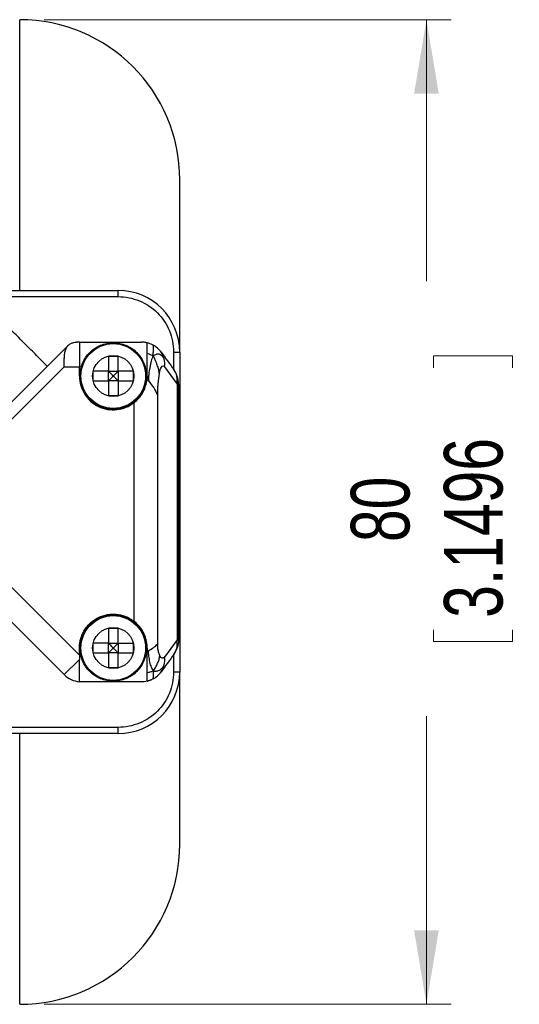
# Model space of a CAD drawing. Header units: millimetres. Extents: x 11 to 421, y 5 to 275.
# Tile 24 of 26: x 232 to 252, y 202 to 242. Entities that reach past the tile are written whole.
import ezdxf

# ---------------------------------------------------------------- set-up
doc = ezdxf.new("R2010")
doc.units = ezdxf.units.MM
doc.styles.add('SLDTEXTSTYLE0', font='TXT', dxfattribs={"width": 0.75})
doc.dimstyles.new('SLDDIMSTYLE3', dxfattribs={"dimtxt": 2.38125, "dimasz": 3, "dimexe": 0, "dimexo": 0.0625, "dimgap": 0.595313, "dimtad": 0, "dimlfac": 2, "dimrnd": 1e-09, "dimzin": 12, "dimdsep": 46, "dimtxsty": 'SLDTEXTSTYLE0', "dimsah": 1, "dimcen": 0.09, "dimadec": 0, "dimazin": 0, "dimtfac": 1, "dimtofl": 0, "dimtmove": 0, "dimatfit": 3, "dimfxl": 1, "dimtolj": 1, "dimtzin": 12, "dimarcsym": 0})

# ---------------------------------------------------------------- blocks, each defined once
blk = doc.blocks.new('*D10')
at = {"color": 7, "linetype": 'Continuous', "lineweight": 0}
for p, q in [((232.996, 242.37), (249.514, 242.37)), ((248.514, 242.37), (248.514, 231.744)), ((248.797, 228.708), (252.011, 228.708)), ((248.797, 228.708), (248.797, 228.225)), ((252.011, 228.708), (252.011, 228.225)), ((248.797, 217.105), (248.797, 217.588)), ((252.011, 217.105), (252.011, 217.588)), ((248.797, 217.105), (252.011, 217.105)), ((248.514, 202.37), (248.514, 214.069)), ((232.996, 202.37), (249.514, 202.37))]:
    blk.add_line(p, q, dxfattribs=at)
for points in [[(248.514, 242.37), (248.014, 239.37), (249.014, 239.37)], [(248.514, 202.37), (249.014, 205.37), (248.014, 205.37)]]:
    blk.add_solid(points, dxfattribs=at)
at = {"color": 7, "linetype": 'Continuous', "lineweight": 0, "char_height": 2.3813, "attachment_point": 1, "rotation": 90, "style": 'SLDTEXTSTYLE0'}
for s, insert in [('3.1496', (249.225, 218.071)), ('80', (245.444, 221.148))]:
    blk.add_mtext(s, dxfattribs=dict(at, insert=insert))

msp = doc.modelspace()

# ---------------------------------------------------------------- linework, layer by layer
at = {"color": 7, "linetype": 'Continuous', "lineweight": 30}
for p, q in [((231.9961, 231.3695), (231.9961, 242.3695)), ((230.0401, 231.3695), (235.9961, 231.3695)), ((235.9961, 231.1195), (235.9961, 231.3695)), ((230.2901, 231.1195), (235.9961, 231.1195)), ((234.4211, 229.2695), (234.3032, 229.2695)), ((234.4211, 229.2695), (236.9368, 229.2695)), ((230.4925, 225.666), (233.9496, 229.1231)), ((238.2461, 228.8695), (238.2461, 228.1695)), ((238.2461, 228.8695), (238.4961, 228.8695)), ((238.4961, 228.8695), (238.4961, 215.8695)), ((231.3461, 225.8124), (233.8032, 228.2695)), ((233.8032, 228.2695), (234.4211, 228.2695)), ((234.4211, 227.8945), (234.4211, 228.2695)), ((235.6011, 228.0895), (235.9911, 228.0895)), ((235.6011, 227.6995), (235.6011, 228.0895)), ((235.9911, 228.0895), (235.9911, 227.6995)), ((237.8757, 228.2695), (238.3849, 227.5693)), ((235.9911, 227.6995), (235.6011, 227.6995)), ((238.3849, 227.5693), (238.3849, 217.1697)), ((238.4461, 227.5693), (238.4461, 217.1697)), ((236.6476, 217.9241), (236.6476, 226.815)), ((237.5865, 227.1243), (237.5865, 217.0013)), ((234.4211, 216.5587), (231.3461, 219.6337)), ((233.8032, 215.7624), (230.6389, 218.9266)), ((234.4211, 216.5587), (234.4211, 216.8445)), ((235.6011, 217.0395), (235.9911, 217.0395)), ((235.6011, 216.6495), (235.6011, 217.0395)), ((235.9911, 217.0395), (235.9911, 216.6495)), ((237.1711, 216.8445), (237.1711, 216.7098)), ((238.3849, 217.1697), (237.8757, 216.4695)), ((238.3849, 217.1697), (238.4461, 217.1697)), ((235.9911, 216.6495), (235.6011, 216.6495)), ((238.2461, 216.5695), (238.2461, 215.8695)), ((238.2548, 216.5815), (238.2945, 216.6423)), ((233.8032, 215.7624), (234.4211, 216.3803)), ((238.4961, 215.8695), (238.2461, 215.8695)), ((236.9368, 215.4695), (234.5103, 215.4695)), ((235.9961, 213.6195), (227.9461, 213.6195)), ((235.9961, 213.3695), (235.9961, 213.6195)), ((235.9961, 213.3695), (227.9461, 213.3695)), ((231.9961, 202.3695), (231.9961, 213.3695))]:
    msp.add_line(p, q, dxfattribs=at)
for centre, radius in [((235.7961, 227.8945), 1.315), ((235.7961, 227.8945), 0.8368), ((235.7961, 216.8445), 1.315), ((235.7961, 216.8445), 0.8368)]:
    msp.add_circle(centre, radius, dxfattribs=at)
for centre, radius, start, end in [((231.9961, 235.8695), 6.5, 0, 90), ((235.9961, 228.8695), 2.5, 0, 90), ((237.6191, 227.7084), 0.7784, 349.71081, 35.24196), ((237.4461, 227.5693), 1, 360, 36.02737), ((237.6123, 217.0308), 0.785, 330.34004, 10.19374), ((234.5103, 216.4695), 1, 225, 264.88163), ((235.9961, 215.8695), 2.5, 270, 0), ((231.9961, 208.8695), 6.5, 270, 0)]:
    msp.add_arc(centre, radius, start, end, dxfattribs=at)
for points, knots in [([(238.4961, 228.8695), (238.4961, 229.1906), (238.4961, 229.8326), (238.4961, 230.7332), (238.4961, 231.58), (238.4961, 232.3634), (238.4961, 233.079), (238.4961, 233.7218), (238.4961, 234.2874), (238.4961, 234.772), (238.4961, 235.1722), (238.4961, 235.4859), (238.4961, 235.7084), (238.4961, 235.8455), (238.4961, 235.8603), (238.4961, 235.8675)], [0, 0, 0, 0, 0.0771924, 0.1543848, 0.2315772, 0.3087696, 0.385962, 0.4631543, 0.5403467, 0.6175391, 0.6947315, 0.7719239, 0.8491163, 0.9263087, 1, 1, 1, 1]), ([(235.9961, 231.1195), (236.2906, 231.1195), (236.585, 231.061), (237.1292, 230.8355), (237.3788, 230.6688), (237.7953, 230.2523), (237.9621, 230.0027), (238.1875, 229.4585), (238.2461, 229.1641), (238.2461, 228.8695)], [0, 0, 0, 0, 0.25, 0.25, 0.5, 0.5, 0.75, 0.75, 1, 1, 1, 1]), ([(233.9565, 229.1299), (233.9678, 229.1402), (233.9913, 229.1616), (234.0304, 229.1895), (234.074, 229.215), (234.1293, 229.2398), (234.2057, 229.2636), (234.2672, 229.2673), (234.3032, 229.2695)], [0, 0, 0, 0, 0.1115171, 0.2319954, 0.3614771, 0.499996, 0.7072214, 1, 1, 1, 1]), ([(234.4211, 229.2695), (234.4211, 229.2691), (234.4211, 229.2683), (234.4211, 229.2617), (234.4211, 229.2512), (234.4211, 229.2363), (234.4211, 229.2173), (234.4211, 229.1788), (234.4211, 229.1067), (234.4211, 228.9811), (234.4211, 228.8289), (234.4211, 228.6739), (234.4211, 228.5293), (234.4211, 228.4006), (234.4211, 228.3134), (234.4211, 228.2695)], [0, 0, 0, 0, 0.0420258, 0.0836826, 0.1251485, 0.1666045, 0.2082315, 0.2502083, 0.3750476, 0.5000648, 0.6249041, 0.7499212, 0.8334042, 0.9162808, 1, 1, 1, 1]), ([(234.4461, 227.8945), (234.4465, 227.92), (234.4473, 227.9707), (234.4538, 228.0463), (234.4643, 228.1211), (234.479, 228.195), (234.4979, 228.2681), (234.521, 228.3403), (234.5706, 228.47), (234.6659, 228.6497), (234.8354, 228.855), (235.0409, 229.0246), (235.2761, 229.1495), (235.5308, 229.2276), (235.796, 229.253), (236.0612, 229.2276), (236.3158, 229.1496), (236.5511, 229.0247), (236.7566, 228.8552), (236.9262, 228.6497), (237.0304, 228.4533), (237.0902, 228.287), (237.1223, 228.1585), (237.1424, 228.0274), (237.1448, 227.939), (237.1461, 227.8945)], [0, 0, 0, 0, 0.0180271, 0.03591, 0.0537048, 0.0714684, 0.0892578, 0.10713, 0.1251411, 0.1875873, 0.2500994, 0.3125457, 0.3750578, 0.437504, 0.5000161, 0.5624623, 0.6249744, 0.6874206, 0.7499327, 0.812379, 0.8748911, 0.9062841, 0.9373963, 0.9685333, 1, 1, 1, 1]), ([(237.1711, 229.2417), (237.1518, 229.246), (237.1133, 229.2545), (237.0548, 229.263), (236.9959, 229.2685), (236.9566, 229.2692), (236.9368, 229.2695)], [0, 0, 0, 0, 0.25054827, 0.50015936, 0.74969056, 1, 1, 1, 1]), ([(237.1711, 228.8269), (237.1711, 228.848), (237.1711, 228.8897), (237.1711, 228.9476), (237.1711, 229.0009), (237.1711, 229.0493), (237.1711, 229.0929), (237.1711, 229.1389), (237.1711, 229.1831), (237.1711, 229.218), (237.1711, 229.2382), (237.1711, 229.2405), (237.1711, 229.2417)], [0, 0, 0, 0, 0.08755721, 0.17288174, 0.25637298, 0.33845708, 0.41958236, 0.50021316, 0.62644942, 0.75013897, 0.86985062, 1, 1, 1, 1]), ([(233.8032, 228.2695), (233.8032, 228.2926), (233.8031, 228.3363), (233.8033, 228.3978), (233.8038, 228.4514), (233.8049, 228.5187), (233.8069, 228.5827), (233.811, 228.6492), (233.8147, 228.7072), (233.822, 228.7793), (233.8344, 228.8596), (233.853, 228.9395), (233.8787, 229.0121), (233.9119, 229.0772), (233.9416, 229.1122), (233.9565, 229.1299)], [0, 0, 0, 0, 0.0655361, 0.1240033, 0.1754009, 0.2197284, 0.3192363, 0.3645793, 0.421482, 0.4997379, 0.5970492, 0.6957133, 0.7957483, 0.8971717, 1, 1, 1, 1]), ([(237.1711, 227.8945), (237.1711, 227.9305), (237.1711, 228.0009), (237.1711, 228.1039), (237.1711, 228.2019), (237.1711, 228.295), (237.1711, 228.3953), (237.1711, 228.5024), (237.1711, 228.6145), (237.1711, 228.7229), (237.1711, 228.7913), (237.1711, 228.8269)], [0, 0, 0, 0, 0.1089441, 0.2132065, 0.3129873, 0.4085146, 0.5000482, 0.6260626, 0.7500223, 0.8699353, 1, 1, 1, 1]), ([(235.6011, 228.7045), (235.6336, 228.7045), (235.6986, 228.7045), (235.7636, 228.7045), (235.7961, 228.7045)], [0, 0, 0, 0, 0.5012876, 1, 1, 1, 1]), ([(235.6011, 228.7045), (235.6011, 228.6639), (235.6011, 228.5826), (235.6011, 228.4599), (235.6011, 228.3369), (235.6011, 228.2134), (235.6011, 228.1308), (235.6011, 228.0895)], [0, 0, 0, 0, 0.2001686, 0.4000786, 0.5999041, 0.7998198, 1, 1, 1, 1]), ([(235.7961, 228.7045), (235.8285, 228.7045), (235.8935, 228.7045), (235.9585, 228.7045), (235.9911, 228.7045)], [0, 0, 0, 0, 0.4986872, 1, 1, 1, 1]), ([(235.9911, 228.0895), (235.9911, 228.1308), (235.9911, 228.2134), (235.9911, 228.3369), (235.9911, 228.4599), (235.9911, 228.5826), (235.9911, 228.6639), (235.9911, 228.7045)], [0, 0, 0, 0, 0.2001802, 0.4000959, 0.5999214, 0.7998314, 1, 1, 1, 1]), ([(234.9861, 227.6995), (234.9861, 227.7321), (234.9861, 227.7971), (234.986, 227.8945), (234.9861, 227.992), (234.9861, 228.057), (234.9861, 228.0895)], [0, 0, 0, 0, 0.2506563, 0.4999964, 0.7493149, 1, 1, 1, 1]), ([(235.6011, 228.0895), (235.5597, 228.0895), (235.4772, 228.0895), (235.3537, 228.0895), (235.2306, 228.0895), (235.108, 228.0895), (235.0267, 228.0895), (234.9861, 228.0895)], [0, 0, 0, 0, 0.20017857, 0.40009348, 0.59991903, 0.79982977, 1, 1, 1, 1]), ([(235.7961, 227.8945), (235.7756, 227.915), (235.7374, 227.9532), (235.6845, 228.0063), (235.6399, 228.0508), (235.6131, 228.0775), (235.6011, 228.0895)], [0, 0, 0, 0, 0.3134665, 0.5846224, 0.8134667, 1, 1, 1, 1]), ([(235.9911, 228.0895), (235.9744, 228.0729), (235.9362, 228.0348), (235.8712, 227.9697), (235.8227, 227.9212), (235.7961, 227.8945)], [0, 0, 0, 0, 0.2581208, 0.5914563, 1, 1, 1, 1]), ([(236.6061, 228.0895), (236.5654, 228.0895), (236.4841, 228.0895), (236.3615, 228.0895), (236.2384, 228.0895), (236.1149, 228.0895), (236.0324, 228.0895), (235.9911, 228.0895)], [0, 0, 0, 0, 0.2001702, 0.400081, 0.5999065, 0.7998214, 1, 1, 1, 1]), ([(236.6061, 228.0895), (236.606, 228.057), (236.606, 227.992), (236.6061, 227.8945), (236.606, 227.7971), (236.606, 227.7321), (236.6061, 227.6995)], [0, 0, 0, 0, 0.25065994, 0.50000357, 0.74931858, 1, 1, 1, 1]), ([(234.4211, 227.8945), (234.4211, 227.638), (234.4947, 227.3819), (234.767, 226.9472), (234.9654, 226.7692), (235.427, 226.5454), (235.6895, 226.4999), (236.1996, 226.5553), (236.4462, 226.6561), (236.6476, 226.815)], [0, 0, 0, 0, 0.25, 0.25, 0.5, 0.5, 0.75, 0.75, 1, 1, 1, 1]), ([(237.1461, 227.8945), (237.1456, 227.8691), (237.1448, 227.8184), (237.1383, 227.7427), (237.1278, 227.668), (237.1131, 227.5941), (237.0942, 227.521), (237.0711, 227.4488), (237.0215, 227.319), (236.9262, 227.1394), (236.7567, 226.934), (236.5512, 226.7644), (236.316, 226.6395), (236.0613, 226.5615), (235.7961, 226.5361), (235.5309, 226.5614), (235.2763, 226.6394), (235.041, 226.7644), (234.8355, 226.9339), (234.6659, 227.1393), (234.5617, 227.3357), (234.5019, 227.502), (234.4698, 227.6305), (234.4497, 227.7616), (234.4473, 227.8501), (234.4461, 227.8945)], [0, 0, 0, 0, 0.0180271, 0.03591, 0.0537048, 0.0714684, 0.0892578, 0.10713, 0.1251411, 0.1875873, 0.2500994, 0.3125457, 0.3750578, 0.437504, 0.5000161, 0.5624623, 0.6249744, 0.6874206, 0.7499327, 0.812379, 0.8748911, 0.9062841, 0.9373963, 0.9685333, 1, 1, 1, 1]), ([(234.9861, 227.6995), (235.0267, 227.6995), (235.108, 227.6995), (235.2306, 227.6995), (235.3537, 227.6995), (235.4772, 227.6995), (235.5597, 227.6995), (235.6011, 227.6995)], [0, 0, 0, 0, 0.2001812, 0.4000975, 0.599923, 0.7998324, 1, 1, 1, 1]), ([(235.7961, 227.8945), (235.7758, 227.8741), (235.738, 227.836), (235.6852, 227.7831), (235.6405, 227.7384), (235.6133, 227.7116), (235.6011, 227.6995)], [0, 0, 0, 0, 0.3110114, 0.5813437, 0.8110027, 1, 1, 1, 1]), ([(235.6011, 227.6995), (235.6011, 227.6582), (235.6011, 227.5756), (235.6011, 227.4522), (235.6011, 227.3291), (235.6011, 227.2065), (235.6011, 227.1252), (235.6011, 227.0845)], [0, 0, 0, 0, 0.20017728, 0.40009154, 0.59991709, 0.79982847, 1, 1, 1, 1]), ([(235.9911, 227.6995), (235.9744, 227.7162), (235.9363, 227.7544), (235.8712, 227.8194), (235.8228, 227.8679), (235.7961, 227.8945)], [0, 0, 0, 0, 0.2581208, 0.5914563, 1, 1, 1, 1]), ([(235.9911, 227.6995), (235.9911, 227.6758), (235.9912, 227.6241), (235.991, 227.5211), (235.991, 227.3959), (235.9912, 227.2423), (235.9911, 227.1407), (235.9911, 227.0845)], [0, 0, 0, 0, 0.1151108, 0.2501819, 0.5000104, 0.7238523, 1, 1, 1, 1]), ([(235.9911, 227.6995), (236.0324, 227.6995), (236.1149, 227.6995), (236.2384, 227.6995), (236.3615, 227.6995), (236.4841, 227.6995), (236.5654, 227.6995), (236.6061, 227.6995)], [0, 0, 0, 0, 0.2001676, 0.400077, 0.5999025, 0.7998188, 1, 1, 1, 1]), ([(236.6476, 226.815), (236.6643, 226.8285), (236.6985, 226.8562), (236.7485, 226.9021), (236.7988, 226.9528), (236.8578, 227.019), (236.9292, 227.1116), (237.008, 227.2383), (237.0697, 227.3699), (237.1159, 227.5028), (237.1475, 227.6259), (237.1589, 227.7164), (237.1644, 227.7595)], [0, 0, 0, 0, 0.05758667, 0.1184134, 0.18255096, 0.25005972, 0.35843602, 0.49999058, 0.65633633, 0.75440393, 0.88308622, 1, 1, 1, 1]), ([(237.1711, 227.8945), (237.1707, 227.8714), (237.1701, 227.8263), (237.1663, 227.7814), (237.1644, 227.7595)], [0, 0, 0, 0, 0.5126608, 1, 1, 1, 1]), ([(237.6644, 227.9856), (237.6603, 227.9654), (237.6522, 227.9244), (237.6414, 227.8598), (237.6313, 227.7919), (237.6221, 227.7206), (237.6138, 227.6459), (237.6042, 227.5451), (237.5949, 227.4197), (237.5878, 227.2711), (237.5869, 227.1728), (237.5865, 227.1243)], [0, 0, 0, 0, 0.0777523, 0.157529, 0.2395481, 0.3240104, 0.4110997, 0.5009837, 0.6725352, 0.8384874, 1, 1, 1, 1]), ([(235.7961, 227.0845), (235.7636, 227.0845), (235.6986, 227.0846), (235.6336, 227.0845), (235.6011, 227.0845)], [0, 0, 0, 0, 0.4987128, 1, 1, 1, 1]), ([(235.9911, 227.0845), (235.9585, 227.0845), (235.8935, 227.0846), (235.8285, 227.0845), (235.7961, 227.0845)], [0, 0, 0, 0, 0.5012872, 1, 1, 1, 1]), ([(234.4211, 216.8445), (234.4215, 216.8703), (234.4223, 216.9216), (234.429, 216.9983), (234.4396, 217.0744), (234.4546, 217.1499), (234.4834, 217.2616), (234.5362, 217.4067), (234.627, 217.5768), (234.7405, 217.7328), (234.9192, 217.9171), (235.1882, 218.0981), (235.4969, 218.1972), (235.7522, 218.2234), (235.9449, 218.2159), (236.1348, 218.1819), (236.2977, 218.1282), (236.4334, 218.0651), (236.5447, 218.0009), (236.6132, 217.9497), (236.6476, 217.9241)], [0, 0, 0, 0, 0.0251217, 0.0501185, 0.0750686, 0.1000509, 0.1251439, 0.1876287, 0.2502035, 0.3126883, 0.3752632, 0.5000139, 0.6247647, 0.6872495, 0.7498243, 0.8123091, 0.874884, 0.9165902, 0.9581738, 1, 1, 1, 1]), ([(234.4461, 216.8445), (234.4465, 216.87), (234.4473, 216.9207), (234.4538, 216.9963), (234.4643, 217.0711), (234.479, 217.145), (234.4979, 217.2181), (234.521, 217.2903), (234.5706, 217.42), (234.6659, 217.5997), (234.8354, 217.805), (235.0409, 217.9746), (235.2761, 218.0995), (235.5308, 218.1776), (235.796, 218.203), (236.0612, 218.1776), (236.3158, 218.0996), (236.5511, 217.9747), (236.7566, 217.8052), (236.9262, 217.5997), (237.0304, 217.4033), (237.0902, 217.237), (237.1223, 217.1085), (237.1424, 216.9774), (237.1448, 216.889), (237.1461, 216.8445)], [0, 0, 0, 0, 0.0180271, 0.03591, 0.0537048, 0.0714684, 0.0892578, 0.10713, 0.1251411, 0.1875873, 0.2500994, 0.3125457, 0.3750578, 0.437504, 0.5000161, 0.5624623, 0.6249744, 0.6874206, 0.7499327, 0.812379, 0.8748911, 0.9062841, 0.9373963, 0.9685333, 1, 1, 1, 1]), ([(235.6011, 217.6545), (235.6336, 217.6545), (235.6986, 217.6545), (235.796, 217.6546), (235.8935, 217.6545), (235.9585, 217.6545), (235.9911, 217.6545)], [0, 0, 0, 0, 0.25065628, 0.49999642, 0.74931493, 1, 1, 1, 1]), ([(235.6011, 217.6545), (235.6011, 217.6139), (235.6011, 217.5326), (235.6011, 217.4099), (235.6011, 217.2869), (235.6011, 217.1634), (235.6011, 217.0808), (235.6011, 217.0395)], [0, 0, 0, 0, 0.2001812, 0.4000975, 0.599923, 0.7998324, 1, 1, 1, 1]), ([(235.9911, 217.0395), (235.9911, 217.0808), (235.9911, 217.1634), (235.9911, 217.2869), (235.9911, 217.4099), (235.9911, 217.5326), (235.9911, 217.6139), (235.9911, 217.6545)], [0, 0, 0, 0, 0.2001786, 0.4000935, 0.599919, 0.7998298, 1, 1, 1, 1]), ([(237.1711, 216.8445), (237.1707, 216.8693), (237.1699, 216.9194), (237.1634, 216.9955), (237.1527, 217.0731), (237.1336, 217.1692), (237.0982, 217.2954), (237.0354, 217.4492), (236.9549, 217.5899), (236.8722, 217.7032), (236.7979, 217.7883), (236.7238, 217.8615), (236.6723, 217.9038), (236.6476, 217.9241)], [0, 0, 0, 0, 0.0592575, 0.120229, 0.1829761, 0.2475553, 0.3564763, 0.5000711, 0.6508936, 0.7500552, 0.8402276, 0.9234829, 1, 1, 1, 1]), ([(237.1461, 216.8445), (237.1456, 216.8191), (237.1448, 216.7684), (237.1383, 216.6927), (237.1278, 216.618), (237.1131, 216.5441), (237.0942, 216.471), (237.0711, 216.3988), (237.0215, 216.269), (236.9262, 216.0894), (236.7567, 215.884), (236.5512, 215.7144), (236.316, 215.5895), (236.0613, 215.5115), (235.7961, 215.4861), (235.5309, 215.5114), (235.2763, 215.5894), (235.041, 215.7144), (234.8355, 215.8839), (234.6659, 216.0893), (234.5617, 216.2857), (234.5019, 216.452), (234.4698, 216.5805), (234.4497, 216.7116), (234.4473, 216.8001), (234.4461, 216.8445)], [0, 0, 0, 0, 0.0180271, 0.03591, 0.0537048, 0.0714684, 0.0892578, 0.10713, 0.1251411, 0.1875873, 0.2500994, 0.3125457, 0.3750578, 0.437504, 0.5000161, 0.5624623, 0.6249744, 0.6874206, 0.7499327, 0.812379, 0.8748911, 0.9062841, 0.9373963, 0.9685333, 1, 1, 1, 1]), ([(235.6011, 217.0395), (235.5597, 217.0395), (235.4772, 217.0395), (235.3537, 217.0395), (235.2306, 217.0395), (235.108, 217.0395), (235.0267, 217.0395), (234.9861, 217.0395)], [0, 0, 0, 0, 0.2001773, 0.4000915, 0.5999171, 0.7998285, 1, 1, 1, 1]), ([(234.9861, 216.8445), (234.9861, 216.877), (234.9861, 216.942), (234.9861, 217.007), (234.9861, 217.0395)], [0, 0, 0, 0, 0.4987128, 1, 1, 1, 1]), ([(234.9861, 216.6495), (234.9861, 216.6821), (234.9861, 216.7471), (234.9861, 216.8121), (234.9861, 216.8445)], [0, 0, 0, 0, 0.5012872, 1, 1, 1, 1]), ([(235.6011, 217.0395), (235.618, 217.0228), (235.6565, 216.9847), (235.7216, 216.9196), (235.7697, 216.8711), (235.7961, 216.8445)], [0, 0, 0, 0, 0.261038, 0.5943664, 1, 1, 1, 1]), ([(235.7961, 216.8445), (235.7758, 216.8241), (235.738, 216.786), (235.6852, 216.7331), (235.6405, 216.6884), (235.6133, 216.6616), (235.6011, 216.6495)], [0, 0, 0, 0, 0.3110114, 0.58134374, 0.81100271, 1, 1, 1, 1]), ([(235.9911, 217.0395), (235.9744, 217.0229), (235.9362, 216.9848), (235.8712, 216.9197), (235.8227, 216.8712), (235.7961, 216.8445)], [0, 0, 0, 0, 0.2581208, 0.5914563, 1, 1, 1, 1]), ([(235.7961, 216.8445), (235.8165, 216.8243), (235.8546, 216.7865), (235.9075, 216.7337), (235.9522, 216.6889), (235.979, 216.6618), (235.9911, 216.6495)], [0, 0, 0, 0, 0.3110114, 0.5813437, 0.8110027, 1, 1, 1, 1]), ([(235.9911, 217.0395), (236.0148, 217.0396), (236.0665, 217.0397), (236.1695, 217.0395), (236.2947, 217.0395), (236.4483, 217.0397), (236.5499, 217.0396), (236.6061, 217.0395)], [0, 0, 0, 0, 0.1151123, 0.2501853, 0.5000149, 0.7238551, 1, 1, 1, 1]), ([(236.6061, 217.0395), (236.606, 217.007), (236.606, 216.942), (236.606, 216.877), (236.6061, 216.8445)], [0, 0, 0, 0, 0.5012876, 1, 1, 1, 1]), ([(236.6061, 216.8445), (236.606, 216.8121), (236.606, 216.7471), (236.606, 216.6821), (236.6061, 216.6495)], [0, 0, 0, 0, 0.4986872, 1, 1, 1, 1]), ([(237.5865, 217.0013), (237.5866, 216.9855), (237.587, 216.9539), (237.5894, 216.907), (237.5933, 216.8608), (237.5987, 216.8154), (237.6057, 216.7709), (237.6168, 216.7144), (237.6333, 216.6493), (237.6571, 216.5801), (237.6756, 216.5429), (237.685, 216.5241)], [0, 0, 0, 0, 0.0818929, 0.1632222, 0.2447419, 0.3272008, 0.4113225, 0.4977888, 0.6622944, 0.828428, 1, 1, 1, 1]), ([(238.4461, 217.1697), (238.4402, 217.0632), (238.4316, 216.9056), (238.354, 216.7705), (238.3288, 216.7267)], [0, 0, 0, 0, 0.6758568, 1, 1, 1, 1]), ([(234.4211, 216.5587), (234.4211, 216.5289), (234.4211, 216.4694), (234.4211, 216.41), (234.4211, 216.3803)], [0, 0, 0, 0, 0.5005121, 1, 1, 1, 1]), ([(234.9861, 216.6495), (235.0267, 216.6495), (235.108, 216.6495), (235.2306, 216.6495), (235.3537, 216.6495), (235.4772, 216.6495), (235.5597, 216.6495), (235.6011, 216.6495)], [0, 0, 0, 0, 0.20017153, 0.40008291, 0.59990846, 0.79982272, 1, 1, 1, 1]), ([(235.6011, 216.6495), (235.6011, 216.6082), (235.6011, 216.5257), (235.6011, 216.4022), (235.6011, 216.2791), (235.6011, 216.1565), (235.6011, 216.0752), (235.6011, 216.0345)], [0, 0, 0, 0, 0.2001676, 0.400077, 0.5999025, 0.7998188, 1, 1, 1, 1]), ([(235.9911, 216.0345), (235.9911, 216.0752), (235.9911, 216.1565), (235.9911, 216.2791), (235.9911, 216.4022), (235.9911, 216.5256), (235.9911, 216.6082), (235.9911, 216.6495)], [0, 0, 0, 0, 0.2001702, 0.400081, 0.5999065, 0.7998214, 1, 1, 1, 1]), ([(235.9911, 216.6495), (236.0324, 216.6495), (236.1149, 216.6495), (236.2384, 216.6495), (236.3615, 216.6495), (236.4841, 216.6495), (236.5654, 216.6495), (236.6061, 216.6495)], [0, 0, 0, 0, 0.2001802, 0.4000959, 0.5999214, 0.7998314, 1, 1, 1, 1]), ([(237.1711, 215.8402), (237.1711, 215.8553), (237.1711, 215.8859), (237.1711, 215.9361), (237.1711, 215.99), (237.1711, 216.048), (237.1711, 216.1099), (237.1711, 216.1757), (237.1711, 216.2616), (237.1711, 216.3673), (237.1711, 216.4875), (237.1711, 216.6017), (237.1711, 216.6743), (237.1711, 216.7098)], [0, 0, 0, 0, 0.0653808, 0.132307, 0.2010864, 0.2720029, 0.3453152, 0.4212579, 0.5000417, 0.6367544, 0.7710622, 0.888113, 1, 1, 1, 1]), ([(234.4211, 215.4735), (234.421, 215.474), (234.421, 215.475), (234.4209, 215.4827), (234.4209, 215.495), (234.421, 215.5126), (234.4211, 215.5469), (234.4212, 215.613), (234.4209, 215.7251), (234.4214, 215.8685), (234.4209, 216.0057), (234.4213, 216.1349), (234.4213, 216.2486), (234.4211, 216.3341), (234.4211, 216.3803)], [0, 0, 0, 0, 0.0477353, 0.0952012, 0.1429513, 0.1915018, 0.2413181, 0.36482, 0.5000492, 0.6203311, 0.7587777, 0.8248718, 0.9052284, 1, 1, 1, 1]), ([(235.9911, 216.0345), (235.9585, 216.0345), (235.8935, 216.0346), (235.7961, 216.0345), (235.6986, 216.0346), (235.6336, 216.0345), (235.6011, 216.0345)], [0, 0, 0, 0, 0.2506599, 0.5000036, 0.7493186, 1, 1, 1, 1]), ([(238.2461, 215.8695), (238.2461, 215.575), (238.1875, 215.2806), (237.9621, 214.7364), (237.7953, 214.4868), (237.3788, 214.0703), (237.1292, 213.9035), (236.585, 213.6781), (236.2906, 213.6195), (235.9961, 213.6195)], [0, 0, 0, 0, 0.25, 0.25, 0.5, 0.5, 0.75, 0.75, 1, 1, 1, 1]), ([(237.1711, 215.4973), (237.1711, 215.4978), (237.1711, 215.4988), (237.1711, 215.5058), (237.1711, 215.5171), (237.1711, 215.5369), (237.1711, 215.5705), (237.1711, 215.6307), (237.1711, 215.7184), (237.1711, 215.7985), (237.1711, 215.8402)], [0, 0, 0, 0, 0.0769016, 0.1527462, 0.2279398, 0.3028989, 0.4359867, 0.575746, 0.7794191, 1, 1, 1, 1]), ([(238.4961, 208.8715), (238.4961, 208.8788), (238.4961, 208.8936), (238.4961, 209.0307), (238.4961, 209.2532), (238.4961, 209.5669), (238.4961, 209.967), (238.4961, 210.4516), (238.4961, 211.0173), (238.4961, 211.66), (238.4961, 212.3757), (238.4961, 213.1591), (238.4961, 214.0059), (238.4961, 214.9064), (238.4961, 215.5485), (238.4961, 215.8695)], [0, 0, 0, 0, 0.0736913, 0.1508837, 0.2280761, 0.3052685, 0.3824609, 0.4596533, 0.5368457, 0.614038, 0.6912304, 0.7684228, 0.8456152, 0.9228076, 1, 1, 1, 1])]:
    msp.add_open_spline(points, degree=3, knots=knots, dxfattribs=at)
for points, degree in [([(233.1181, 228.2915), (229.58, 231.8296)], 1), ([(237.3906, 229.1606), (237.3209, 229.1961), (237.2471, 229.2234), (237.1711, 229.2417)], 3), ([(233.9496, 229.1231), (233.9519, 229.1253), (233.9542, 229.1276), (233.9565, 229.1299)], 3), ([(237.1711, 228.8269), (237.2572, 228.7852), (237.3405, 228.7494), (237.416, 228.7226)], 3), ([(237.416, 228.7226), (237.4195, 228.7992), (237.4312, 228.936), (237.4388, 229.0723), (237.4251, 229.1405), (237.4028, 229.1546), (237.3906, 229.1606)], 3), ([(237.7456, 228.8577), (237.6532, 228.9847), (237.5305, 229.0894), (237.3906, 229.1606)], 3), ([(237.8685, 228.5831), (237.8463, 228.6832), (237.8045, 228.7767), (237.7456, 228.8577)], 3), ([(237.7456, 228.8577), (237.9153, 228.6243), (238.085, 228.3909), (238.2548, 228.1575)], 3), ([(237.416, 228.7226), (237.3876, 228.6583), (237.3341, 228.5163), (237.2712, 228.2489), (237.2308, 227.9492), (237.2208, 227.7674), (237.2202, 227.6969)], 3), ([(237.416, 228.7226), (237.4626, 228.7476), (237.5525, 228.7972), (237.6793, 228.7946), (237.792, 228.7026), (237.8485, 228.6148), (237.8685, 228.5831)], 3), ([(237.416, 228.7226), (237.4435, 228.6633), (237.4978, 228.5401), (237.5709, 228.3451), (237.6296, 228.1514), (237.6556, 228.0357), (237.6644, 227.9856)], 3), ([(237.8757, 228.2695), (237.8931, 228.3763), (237.8906, 228.483), (237.8685, 228.5831)], 3), ([(237.6644, 227.9856), (237.7144, 228.2285), (237.7867, 228.3752), (237.8757, 228.2695)], 3), ([(237.2202, 227.6969), (237.202, 227.7178), (237.1834, 227.7386), (237.1644, 227.7595)], 3), ([(237.2202, 227.6969), (237.3868, 227.5061), (237.5165, 227.3152), (237.5865, 227.1243)], 3), ([(238.4461, 227.5693), (238.4461, 227.5693), (238.4253, 227.5693), (238.3849, 227.5693)], 3), ([(237.2202, 216.7354), (237.3868, 216.8241), (237.5165, 216.9127), (237.5865, 217.0013)], 3), ([(237.2202, 216.7354), (237.2042, 216.7269), (237.1878, 216.7183), (237.1711, 216.7098)], 3), ([(237.4239, 215.9142), (237.3959, 215.9551), (237.3434, 216.0569), (237.2822, 216.2719), (237.2409, 216.5224), (237.2257, 216.676), (237.2202, 216.7354)], 3), ([(237.4239, 215.9142), (237.4556, 215.9601), (237.5209, 216.0598), (237.6032, 216.2222), (237.6587, 216.384), (237.678, 216.4812), (237.685, 216.5241)], 3), ([(237.8757, 216.4695), (237.8143, 216.3851), (237.742, 216.4193), (237.685, 216.5241)], 3), ([(238.2548, 216.5815), (238.085, 216.3481), (237.9153, 216.1148), (237.7456, 215.8814)], 3), ([(237.8685, 216.156), (237.8906, 216.2561), (237.8931, 216.3628), (237.8757, 216.4695)], 3), ([(238.3288, 216.7267), (238.2548, 216.5815)], 1), ([(238.2945, 216.6423), (238.3375, 216.7223)], 1), ([(237.4239, 215.9142), (237.4734, 215.9038), (237.5718, 215.9013), (237.7019, 215.9553), (237.8043, 216.0529), (237.8507, 216.1258), (237.8685, 216.156)], 3), ([(237.7456, 215.8814), (237.8045, 215.9624), (237.8463, 216.0559), (237.8685, 216.156)], 3), ([(237.1711, 215.8402), (237.2149, 215.8523), (237.3009, 215.8752), (237.3831, 215.8989), (237.4239, 215.9142)], 3), ([(237.4239, 215.9142), (237.4129, 215.8065), (237.4106, 215.6432), (237.405, 215.5856), (237.3906, 215.5784)], 3), ([(237.3906, 215.5784), (237.5305, 215.6497), (237.6532, 215.7544), (237.7456, 215.8814)], 3), ([(234.5103, 215.4695), (234.4805, 215.4695), (234.4507, 215.4709), (234.4211, 215.4735)], 3), ([(237.1711, 215.4973), (237.0944, 215.4789), (237.0156, 215.4695), (236.9368, 215.4695)], 3), ([(237.1711, 215.4973), (237.3671, 215.5698)], 1)]:
    msp.add_open_spline(points, degree=degree, dxfattribs=at)

# ---------------------------------------------------------------- dimensions: what is measured, and where the dimension line sits
at = {"color": 7, "linetype": 'Continuous', "lineweight": 0}
dim = msp.add_linear_dim(base=(248.5136, 202.3695), p1=(231.9961, 242.3695), p2=(231.9961, 202.3695), angle=90, dimstyle='SLDDIMSTYLE3', dxfattribs=at)
dim.commit()
dim.dimension.update_dxf_attribs({"geometry": '*D10', "text_midpoint": (248.5136, 222.9067), "dimtype": 160})

doc.saveas('drawing.dxf')
